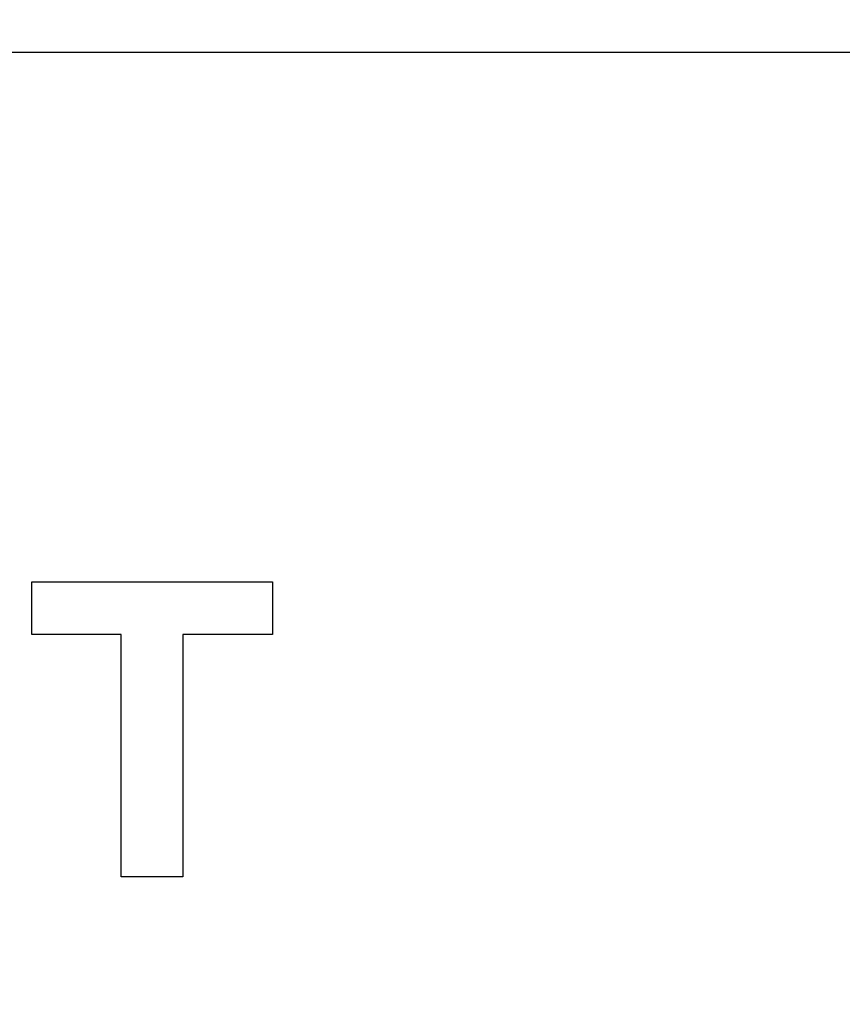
# Model space of a CAD drawing. Header units: inches. Extents: x 749 to 1245, y 24 to 374.
# Tile 37 of 145: x 857.17 to 861.5, y 279.99 to 285.17. Entities that reach past the tile are written whole.
import ezdxf

# ---------------------------------------------------------------- set-up
doc = ezdxf.new("R2010")
doc.units = ezdxf.units.IN
doc.header["$LTSCALE"] = 5
doc.header["$MEASUREMENT"] = 0
doc.header["$PDMODE"] = 3
doc.header["$PDSIZE"] = 0.3125
doc.layers.get('Defpoints').update_dxf_attribs({"linetype": 'CONTINUOUS'})
doc.layers.add('AM_0', color=7, linetype='CONTINUOUS', lineweight=30)
doc.layers.add('AM_5_Dimension', color=6, linetype='CONTINUOUS', lineweight=15)
doc.styles.add('AR', font='arialbd.ttf')
doc.styles.add('WHGTXT', font='simplex', dxfattribs={"bigfont": 'whgtxt'})
doc.dimstyles.new("B's_st.$0", dxfattribs={"dimtxt": 2.5, "dimasz": 2.5, "dimexe": 1, "dimexo": 0.5, "dimgap": 0.9, "dimtad": 1, "dimzin": 9, "dimdsep": 46, "dimtxsty": 'WHGTXT', "dimcen": 0, "dimclrd": 256, "dimclre": 256, "dimclrt": 256, "dimadec": 1, "dimazin": 2, "dimtp": 0.01, "dimtm": 0.01, "dimtfac": 1, "dimtmove": 0, "dimatfit": 3, "dimfxl": 1, "dimtolj": 1, "dimarcsym": 0})

# ---------------------------------------------------------------- blocks, each defined once
blk = doc.blocks.new('*D8')
at = {"layer": 'AM_5_Dimension', "linetype": 'ByBlock', "lineweight": -2, "transparency": 16777216}
for p, q in [((839.8862, 264.9786), (839.8862, 306.7795)), ((911.8862, 264.9786), (911.8862, 306.7795)), ((843.8862, 306.3795), (907.8862, 306.3795))]:
    blk.add_line(p, q, dxfattribs=at)
at = {"layer": 'AM_5_Dimension', "transparency": 16777216}
for points in [[(843.8862, 307.0462), (843.8862, 305.7128), (839.8862, 306.3795)], [(907.8862, 307.0462), (907.8862, 305.7128), (911.8862, 306.3795)]]:
    blk.add_solid(points, dxfattribs=at)
at = {"layer": 'Defpoints', "color": 0, "transparency": 16777216}
for p in [(911.8862, 306.3795), (839.8862, 264.7786), (911.8862, 264.7786)]:
    blk.add_point(p, dxfattribs=at)
at = {"layer": 'AM_5_Dimension', "transparency": 16777216, "insert": (875.8862, 309.7511), "char_height": 4, "attachment_point": 5, "style": 'AR'}
blk.add_mtext("\\A1;72 [2.83'']", dxfattribs=at)

msp = doc.modelspace()

# ---------------------------------------------------------------- linework, layer by layer
at = {"layer": 'AM_0', "color": 253, "linetype": 'Continuous', "true_color": 0xadadad}
for p, q in [((857.2388, 281.9371), (857.2388, 282.2134)), ((857.2388, 282.2134), (858.5025, 282.2134)), ((858.5025, 282.2134), (858.5025, 281.9371)), ((857.7087, 281.9371), (857.2388, 281.9371)), ((857.7087, 280.6621), (857.7087, 281.9371)), ((858.0325, 281.9371), (858.0325, 280.6621)), ((858.5025, 281.9371), (858.0325, 281.9371)), ((858.0325, 280.6621), (857.7087, 280.6621))]:
    msp.add_line(p, q, dxfattribs=at)
at = {"layer": 'AM_0', "color": 7, "linetype": 'Continuous'}
msp.add_lwpolyline([(849.8863, 284.9984), (901.8862, 284.9984), (901.8862, 239.9986), (849.8863, 239.9986)], close=True, dxfattribs=at)

# ---------------------------------------------------------------- dimensions: what is measured, and where the dimension line sits
at = {"layer": 'AM_5_Dimension'}
dim = msp.add_linear_dim(base=(911.8862, 306.3795), p1=(839.8862, 264.7786), p2=(911.8862, 264.7786), dimstyle="B's_st.$0", override={"dimscale": 0.4, "dimtxt": 10, "dimasz": 10, "dimgap": 2, "dimdec": 1, "dimtxsty": 'AR', "dimtdec": 1, "dimarcsym": 1}, dxfattribs=at)
dim.commit()
dim.dimension.update_dxf_attribs({"geometry": '*D8', "text_midpoint": (875.8862, 309.7511)})

doc.saveas('drawing.dxf')
